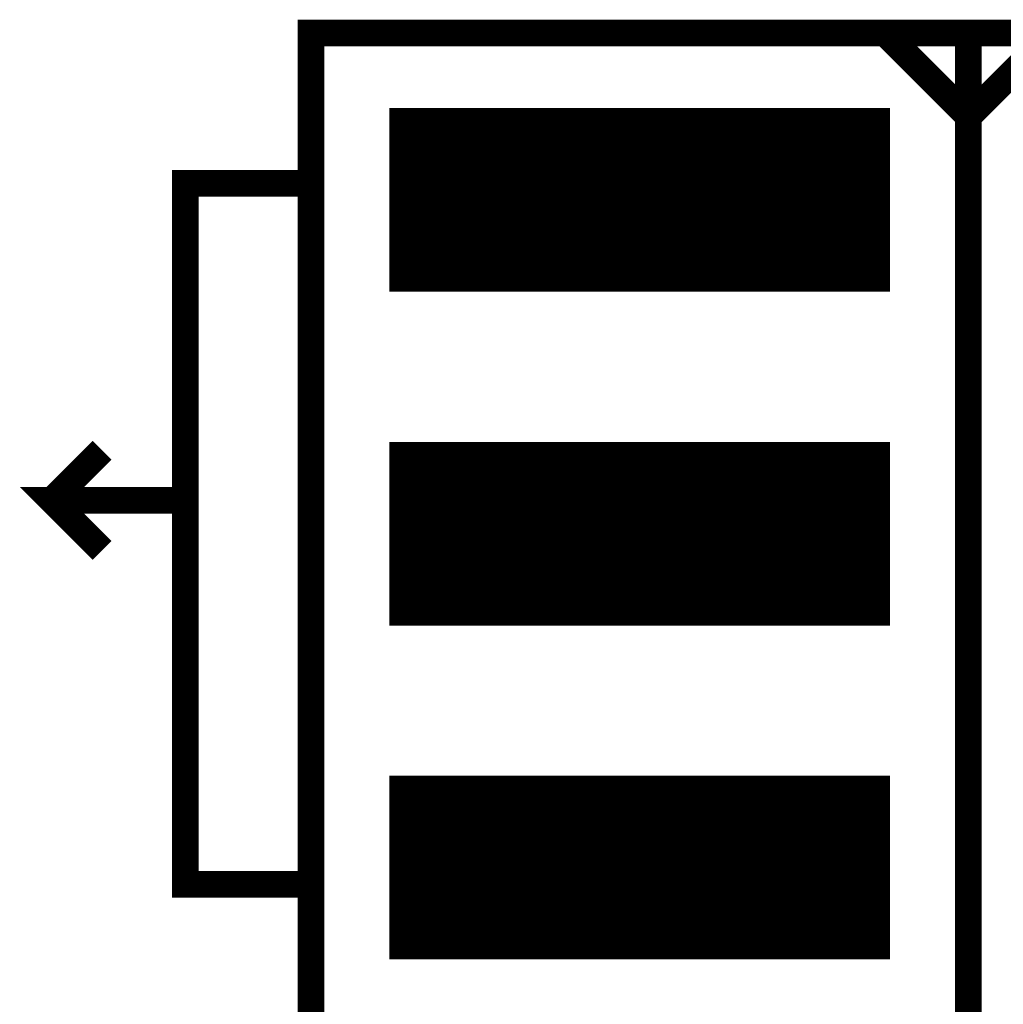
# Model space of a CAD drawing. Extents: x -0.1 to 58.6, y -0.1 to 66.1.
# Tile 21 of 29: x 13.3 to 20.8, y 47.4 to 54.9. Entities that reach past the tile are written whole.
import ezdxf

# ---------------------------------------------------------------- set-up
doc = ezdxf.new("R2010")
doc.units = 0
for name, color, linetype in [('PG_SILKSCREEN_TOP', 5, 'CONTINUOUS'), ('PIN_SOLDERMASK_TOP', 9, 'CONTINUOUS'), ('PIN_TOP', 8, 'CONTINUOUS')]:
    doc.layers.add(name, color=color, linetype=linetype)

msp = doc.modelspace()

# ---------------------------------------------------------------- linework, layer by layer
at = {"layer": 'PG_SILKSCREEN_TOP', "const_width": 0.2032}
msp.add_lwpolyline([(15.496217, 11.588999), (25.503817, 11.588999), (25.503817, 54.768999), (15.496217, 54.768999)], close=True, dxfattribs=at)
for points in [[(19.865017, 54.768999), (20.500017, 54.133999), (21.135017, 54.768999)], [(20.500017, 54.768999), (20.500017, 11.588999)], [(15.430017, 53.625999), (14.541017, 53.625999), (14.541017, 48.291999), (15.430017, 48.291999)], [(13.525017, 51.212999), (13.906017, 51.593999)], [(13.906017, 50.831999), (13.525017, 51.212999), (14.541017, 51.212999)]]:
    msp.add_lwpolyline(points, dxfattribs=at)
at = {"layer": 'PIN_SOLDERMASK_TOP', "const_width": 0.01}
for points in [[(16.098119, 52.8055), (16.098119, 54.192498), (19.898116, 54.192498), (19.898116, 52.8055)], [(16.098119, 50.2655), (16.098119, 51.652498), (19.898116, 51.652498), (19.898116, 50.2655)], [(16.098119, 47.7255), (16.098119, 49.112498), (19.898116, 49.112498), (19.898116, 47.7255)]]:
    msp.add_lwpolyline(points, close=True, dxfattribs=at)
for points in [[(16.098119, 54.189892), (19.898116, 54.189892)], [(16.098119, 54.179892), (19.898116, 54.179892)], [(16.098119, 54.169892), (19.898116, 54.169892)], [(16.098119, 54.159892), (19.898116, 54.159892)], [(16.098119, 54.149892), (19.898116, 54.149892)], [(16.098119, 54.139892), (19.898116, 54.139892)], [(16.098119, 54.129892), (19.898116, 54.129892)], [(16.098119, 54.119892), (19.898116, 54.119892)], [(16.098119, 54.109892), (19.898116, 54.109892)], [(16.098119, 54.099892), (19.898116, 54.099892)], [(16.098119, 54.089892), (19.898116, 54.089892)], [(16.098119, 54.079892), (19.898116, 54.079892)], [(16.098119, 54.069892), (19.898116, 54.069892)], [(16.098119, 54.059892), (19.898116, 54.059892)], [(16.098119, 54.049892), (19.898116, 54.049892)], [(16.098119, 54.039892), (19.898116, 54.039892)], [(16.098119, 54.029892), (19.898116, 54.029892)], [(16.098119, 54.019892), (19.898116, 54.019892)], [(16.098119, 54.009892), (19.898116, 54.009892)], [(16.098119, 53.999892), (19.898116, 53.999892)], [(16.098119, 53.989892), (19.898116, 53.989892)], [(16.098119, 53.979892), (19.898116, 53.979892)], [(16.098119, 53.969892), (19.898116, 53.969892)], [(16.098119, 53.959892), (19.898116, 53.959892)], [(16.098119, 53.949892), (19.898116, 53.949892)], [(16.098119, 53.939892), (19.898116, 53.939892)], [(16.098119, 53.929892), (19.898116, 53.929892)], [(16.098119, 53.919892), (19.898116, 53.919892)], [(16.098119, 53.909892), (19.898116, 53.909892)], [(16.098119, 53.899892), (19.898116, 53.899892)], [(16.098119, 53.889892), (19.898116, 53.889892)], [(16.098119, 53.879892), (19.898116, 53.879892)], [(16.098119, 53.869892), (19.898116, 53.869892)], [(16.098119, 53.859892), (19.898116, 53.859892)], [(16.098119, 53.849892), (19.898116, 53.849892)], [(16.098119, 53.839892), (19.898116, 53.839892)], [(16.098119, 53.829892), (19.898116, 53.829892)], [(16.098119, 53.819892), (19.898116, 53.819892)], [(16.098119, 53.809892), (19.898116, 53.809892)], [(16.098119, 53.799892), (19.898116, 53.799892)], [(16.098119, 53.789892), (19.898116, 53.789892)], [(16.098119, 53.779892), (19.898116, 53.779892)], [(16.098119, 53.769892), (19.898116, 53.769892)], [(16.098119, 53.759892), (19.898116, 53.759892)], [(16.098119, 53.749892), (19.898116, 53.749892)], [(16.098119, 53.739893), (19.898116, 53.739893)], [(16.098119, 53.729893), (19.898116, 53.729893)], [(16.098119, 53.719893), (19.898116, 53.719893)], [(16.098119, 53.709893), (19.898116, 53.709893)], [(16.098119, 53.699893), (19.898116, 53.699893)], [(16.098119, 53.689893), (19.898116, 53.689893)], [(16.098119, 53.679893), (19.898116, 53.679893)], [(16.098119, 53.669893), (19.898116, 53.669893)], [(16.098119, 53.659893), (19.898116, 53.659893)], [(16.098119, 53.649893), (19.898116, 53.649893)], [(16.098119, 53.639893), (19.898116, 53.639893)], [(16.098119, 53.629893), (19.898116, 53.629893)], [(16.098119, 53.619893), (19.898116, 53.619893)], [(16.098119, 53.609893), (19.898116, 53.609893)], [(16.098119, 53.599893), (19.898116, 53.599893)], [(16.098119, 53.589893), (19.898116, 53.589893)], [(16.098119, 53.579893), (19.898116, 53.579893)], [(16.098119, 53.569893), (19.898116, 53.569893)], [(16.098119, 53.559893), (19.898116, 53.559893)], [(16.098119, 53.549893), (19.898116, 53.549893)], [(16.098119, 53.539893), (19.898116, 53.539893)], [(16.098119, 53.529893), (19.898116, 53.529893)], [(16.098119, 53.519893), (19.898116, 53.519893)], [(16.098119, 53.509893), (19.898116, 53.509893)], [(16.098119, 53.499893), (19.898116, 53.499893)], [(16.098119, 53.489893), (19.898116, 53.489893)], [(16.098119, 53.479893), (19.898116, 53.479893)], [(16.098119, 53.469893), (19.898116, 53.469893)], [(16.098119, 53.459893), (19.898116, 53.459893)], [(16.098119, 53.449893), (19.898116, 53.449893)], [(16.098119, 53.439893), (19.898116, 53.439893)], [(16.098119, 53.429893), (19.898116, 53.429893)], [(16.098119, 53.419893), (19.898116, 53.419893)], [(16.098119, 53.409893), (19.898116, 53.409893)], [(16.098119, 53.399893), (19.898116, 53.399893)], [(16.098119, 53.389893), (19.898116, 53.389893)], [(16.098119, 53.379893), (19.898116, 53.379893)], [(16.098119, 53.369893), (19.898116, 53.369893)], [(16.098119, 53.359893), (19.898116, 53.359893)], [(16.098119, 53.349893), (19.898116, 53.349893)], [(16.098119, 53.339893), (19.898116, 53.339893)], [(16.098119, 53.329893), (19.898116, 53.329893)], [(16.098119, 53.319893), (19.898116, 53.319893)], [(16.098119, 53.309893), (19.898116, 53.309893)], [(16.098119, 53.299893), (19.898116, 53.299893)], [(16.098119, 53.289893), (19.898116, 53.289893)], [(16.098119, 53.279893), (19.898116, 53.279893)], [(16.098119, 53.269893), (19.898116, 53.269893)], [(16.098119, 53.259893), (19.898116, 53.259893)], [(16.098119, 53.249893), (19.898116, 53.249893)], [(16.098119, 53.239894), (19.898116, 53.239894)], [(16.098119, 53.229894), (19.898116, 53.229894)], [(16.098119, 53.219894), (19.898116, 53.219894)], [(16.098119, 53.209894), (19.898116, 53.209894)], [(16.098119, 53.199894), (19.898116, 53.199894)], [(16.098119, 53.189894), (19.898116, 53.189894)], [(16.098119, 53.179894), (19.898116, 53.179894)], [(16.098119, 53.169894), (19.898116, 53.169894)], [(16.098119, 53.159894), (19.898116, 53.159894)], [(16.098119, 53.149894), (19.898116, 53.149894)], [(16.098119, 53.139894), (19.898116, 53.139894)], [(16.098119, 53.129894), (19.898116, 53.129894)], [(16.098119, 53.119894), (19.898116, 53.119894)], [(16.098119, 53.109894), (19.898116, 53.109894)], [(16.098119, 53.099894), (19.898116, 53.099894)], [(16.098119, 53.089894), (19.898116, 53.089894)], [(16.098119, 53.079894), (19.898116, 53.079894)], [(16.098119, 53.069894), (19.898116, 53.069894)], [(16.098119, 53.059894), (19.898116, 53.059894)], [(16.098119, 53.049894), (19.898116, 53.049894)], [(16.098119, 53.039894), (19.898116, 53.039894)], [(16.098119, 53.029894), (19.898116, 53.029894)], [(16.098119, 53.019894), (19.898116, 53.019894)], [(16.098119, 53.009894), (19.898116, 53.009894)], [(16.098119, 52.999894), (19.898116, 52.999894)], [(16.098119, 52.989894), (19.898116, 52.989894)], [(16.098119, 52.979894), (19.898116, 52.979894)], [(16.098119, 52.969894), (19.898116, 52.969894)], [(16.098119, 52.959894), (19.898116, 52.959894)], [(16.098119, 52.949894), (19.898116, 52.949894)], [(16.098119, 52.939894), (19.898116, 52.939894)], [(16.098119, 52.929894), (19.898116, 52.929894)], [(16.098119, 52.919894), (19.898116, 52.919894)], [(16.098119, 52.909894), (19.898116, 52.909894)], [(16.098119, 52.899894), (19.898116, 52.899894)], [(16.098119, 52.889894), (19.898116, 52.889894)], [(16.098119, 52.879894), (19.898116, 52.879894)], [(16.098119, 52.869894), (19.898116, 52.869894)], [(16.098119, 52.859894), (19.898116, 52.859894)], [(16.098119, 52.849894), (19.898116, 52.849894)], [(16.098119, 52.839894), (19.898116, 52.839894)], [(16.098119, 52.829894), (19.898116, 52.829894)], [(16.098119, 52.819894), (19.898116, 52.819894)], [(16.098119, 52.809894), (19.898116, 52.809894)], [(16.098119, 51.649897), (19.898116, 51.649897)], [(16.098119, 51.639897), (19.898116, 51.639897)], [(16.098119, 51.629897), (19.898116, 51.629897)], [(16.098119, 51.619897), (19.898116, 51.619897)], [(16.098119, 51.609897), (19.898116, 51.609897)], [(16.098119, 51.599897), (19.898116, 51.599897)], [(16.098119, 51.589897), (19.898116, 51.589897)], [(16.098119, 51.579897), (19.898116, 51.579897)], [(16.098119, 51.569897), (19.898116, 51.569897)], [(16.098119, 51.559897), (19.898116, 51.559897)], [(16.098119, 51.549897), (19.898116, 51.549897)], [(16.098119, 51.539897), (19.898116, 51.539897)], [(16.098119, 51.529897), (19.898116, 51.529897)], [(16.098119, 51.519897), (19.898116, 51.519897)], [(16.098119, 51.509897), (19.898116, 51.509897)], [(16.098119, 51.499897), (19.898116, 51.499897)], [(16.098119, 51.489897), (19.898116, 51.489897)], [(16.098119, 51.479897), (19.898116, 51.479897)], [(16.098119, 51.469897), (19.898116, 51.469897)], [(16.098119, 51.459897), (19.898116, 51.459897)], [(16.098119, 51.449897), (19.898116, 51.449897)], [(16.098119, 51.439897), (19.898116, 51.439897)], [(16.098119, 51.429897), (19.898116, 51.429897)], [(16.098119, 51.419897), (19.898116, 51.419897)], [(16.098119, 51.409897), (19.898116, 51.409897)], [(16.098119, 51.399897), (19.898116, 51.399897)], [(16.098119, 51.389897), (19.898116, 51.389897)], [(16.098119, 51.379897), (19.898116, 51.379897)], [(16.098119, 51.369897), (19.898116, 51.369897)], [(16.098119, 51.359897), (19.898116, 51.359897)], [(16.098119, 51.349897), (19.898116, 51.349897)], [(16.098119, 51.339897), (19.898116, 51.339897)], [(16.098119, 51.329897), (19.898116, 51.329897)], [(16.098119, 51.319897), (19.898116, 51.319897)], [(16.098119, 51.309897), (19.898116, 51.309897)], [(16.098119, 51.299897), (19.898116, 51.299897)], [(16.098119, 51.289897), (19.898116, 51.289897)], [(16.098119, 51.279897), (19.898116, 51.279897)], [(16.098119, 51.269897), (19.898116, 51.269897)], [(16.098119, 51.259897), (19.898116, 51.259897)], [(16.098119, 51.249898), (19.898116, 51.249898)], [(16.098119, 51.239898), (19.898116, 51.239898)], [(16.098119, 51.229898), (19.898116, 51.229898)], [(16.098119, 51.219898), (19.898116, 51.219898)], [(16.098119, 51.209898), (19.898116, 51.209898)], [(16.098119, 51.199898), (19.898116, 51.199898)], [(16.098119, 51.189898), (19.898116, 51.189898)], [(16.098119, 51.179898), (19.898116, 51.179898)], [(16.098119, 51.169898), (19.898116, 51.169898)], [(16.098119, 51.159898), (19.898116, 51.159898)], [(16.098119, 51.149898), (19.898116, 51.149898)], [(16.098119, 51.139898), (19.898116, 51.139898)], [(16.098119, 51.129898), (19.898116, 51.129898)], [(16.098119, 51.119898), (19.898116, 51.119898)], [(16.098119, 51.109898), (19.898116, 51.109898)], [(16.098119, 51.099898), (19.898116, 51.099898)], [(16.098119, 51.089898), (19.898116, 51.089898)], [(16.098119, 51.079898), (19.898116, 51.079898)], [(16.098119, 51.069898), (19.898116, 51.069898)], [(16.098119, 51.059898), (19.898116, 51.059898)], [(16.098119, 51.049898), (19.898116, 51.049898)], [(16.098119, 51.039898), (19.898116, 51.039898)], [(16.098119, 51.029898), (19.898116, 51.029898)], [(16.098119, 51.019898), (19.898116, 51.019898)], [(16.098119, 51.009898), (19.898116, 51.009898)], [(16.098119, 50.999898), (19.898116, 50.999898)], [(16.098119, 50.989898), (19.898116, 50.989898)], [(16.098119, 50.979898), (19.898116, 50.979898)], [(16.098119, 50.969898), (19.898116, 50.969898)], [(16.098119, 50.959898), (19.898116, 50.959898)], [(16.098119, 50.949898), (19.898116, 50.949898)], [(16.098119, 50.939898), (19.898116, 50.939898)], [(16.098119, 50.929898), (19.898116, 50.929898)], [(16.098119, 50.919898), (19.898116, 50.919898)], [(16.098119, 50.909898), (19.898116, 50.909898)], [(16.098119, 50.899898), (19.898116, 50.899898)], [(16.098119, 50.889898), (19.898116, 50.889898)], [(16.098119, 50.879898), (19.898116, 50.879898)], [(16.098119, 50.869898), (19.898116, 50.869898)], [(16.098119, 50.859898), (19.898116, 50.859898)], [(16.098119, 50.849898), (19.898116, 50.849898)], [(16.098119, 50.839898), (19.898116, 50.839898)], [(16.098119, 50.829898), (19.898116, 50.829898)], [(16.098119, 50.819898), (19.898116, 50.819898)], [(16.098119, 50.809898), (19.898116, 50.809898)], [(16.098119, 50.799898), (19.898116, 50.799898)], [(16.098119, 50.789898), (19.898116, 50.789898)], [(16.098119, 50.779898), (19.898116, 50.779898)], [(16.098119, 50.769898), (19.898116, 50.769898)], [(16.098119, 50.759898), (19.898116, 50.759898)], [(16.098119, 50.749898), (19.898116, 50.749898)], [(16.098119, 50.739899), (19.898116, 50.739899)], [(16.098119, 50.729899), (19.898116, 50.729899)], [(16.098119, 50.719899), (19.898116, 50.719899)], [(16.098119, 50.709899), (19.898116, 50.709899)], [(16.098119, 50.699899), (19.898116, 50.699899)], [(16.098119, 50.689899), (19.898116, 50.689899)], [(16.098119, 50.679899), (19.898116, 50.679899)], [(16.098119, 50.669899), (19.898116, 50.669899)], [(16.098119, 50.659899), (19.898116, 50.659899)], [(16.098119, 50.649899), (19.898116, 50.649899)], [(16.098119, 50.639899), (19.898116, 50.639899)], [(16.098119, 50.629899), (19.898116, 50.629899)], [(16.098119, 50.619899), (19.898116, 50.619899)], [(16.098119, 50.609899), (19.898116, 50.609899)], [(16.098119, 50.599899), (19.898116, 50.599899)], [(16.098119, 50.589899), (19.898116, 50.589899)], [(16.098119, 50.579899), (19.898116, 50.579899)], [(16.098119, 50.569899), (19.898116, 50.569899)], [(16.098119, 50.559899), (19.898116, 50.559899)], [(16.098119, 50.549899), (19.898116, 50.549899)], [(16.098119, 50.539899), (19.898116, 50.539899)], [(16.098119, 50.529899), (19.898116, 50.529899)], [(16.098119, 50.519899), (19.898116, 50.519899)], [(16.098119, 50.509899), (19.898116, 50.509899)], [(16.098119, 50.499899), (19.898116, 50.499899)], [(16.098119, 50.489899), (19.898116, 50.489899)], [(16.098119, 50.479899), (19.898116, 50.479899)], [(16.098119, 50.469899), (19.898116, 50.469899)], [(16.098119, 50.459899), (19.898116, 50.459899)], [(16.098119, 50.449899), (19.898116, 50.449899)], [(16.098119, 50.439899), (19.898116, 50.439899)], [(16.098119, 50.429899), (19.898116, 50.429899)], [(16.098119, 50.419899), (19.898116, 50.419899)], [(16.098119, 50.409899), (19.898116, 50.409899)], [(16.098119, 50.399899), (19.898116, 50.399899)], [(16.098119, 50.389899), (19.898116, 50.389899)], [(16.098119, 50.379899), (19.898116, 50.379899)], [(16.098119, 50.369899), (19.898116, 50.369899)], [(16.098119, 50.359899), (19.898116, 50.359899)], [(16.098119, 50.349899), (19.898116, 50.349899)], [(16.098119, 50.339899), (19.898116, 50.339899)], [(16.098119, 50.329899), (19.898116, 50.329899)], [(16.098119, 50.319899), (19.898116, 50.319899)], [(16.098119, 50.309899), (19.898116, 50.309899)], [(16.098119, 50.299899), (19.898116, 50.299899)], [(16.098119, 50.289899), (19.898116, 50.289899)], [(16.098119, 50.279899), (19.898116, 50.279899)], [(16.098119, 50.269899), (19.898116, 50.269899)], [(16.098119, 49.109902), (19.898116, 49.109902)], [(16.098119, 49.099902), (19.898116, 49.099902)], [(16.098119, 49.089902), (19.898116, 49.089902)], [(16.098119, 49.079902), (19.898116, 49.079902)], [(16.098119, 49.069902), (19.898116, 49.069902)], [(16.098119, 49.059902), (19.898116, 49.059902)], [(16.098119, 49.049902), (19.898116, 49.049902)], [(16.098119, 49.039902), (19.898116, 49.039902)], [(16.098119, 49.029902), (19.898116, 49.029902)], [(16.098119, 49.019902), (19.898116, 49.019902)], [(16.098119, 49.009902), (19.898116, 49.009902)], [(16.098119, 48.999902), (19.898116, 48.999902)], [(16.098119, 48.989902), (19.898116, 48.989902)], [(16.098119, 48.979902), (19.898116, 48.979902)], [(16.098119, 48.969902), (19.898116, 48.969902)], [(16.098119, 48.959902), (19.898116, 48.959902)], [(16.098119, 48.949902), (19.898116, 48.949902)], [(16.098119, 48.939902), (19.898116, 48.939902)], [(16.098119, 48.929902), (19.898116, 48.929902)], [(16.098119, 48.919902), (19.898116, 48.919902)], [(16.098119, 48.909902), (19.898116, 48.909902)], [(16.098119, 48.899902), (19.898116, 48.899902)], [(16.098119, 48.889902), (19.898116, 48.889902)], [(16.098119, 48.879902), (19.898116, 48.879902)], [(16.098119, 48.869902), (19.898116, 48.869902)], [(16.098119, 48.859902), (19.898116, 48.859902)], [(16.098119, 48.849902), (19.898116, 48.849902)], [(16.098119, 48.839902), (19.898116, 48.839902)], [(16.098119, 48.829902), (19.898116, 48.829902)], [(16.098119, 48.819902), (19.898116, 48.819902)], [(16.098119, 48.809902), (19.898116, 48.809902)], [(16.098119, 48.799902), (19.898116, 48.799902)], [(16.098119, 48.789902), (19.898116, 48.789902)], [(16.098119, 48.779902), (19.898116, 48.779902)], [(16.098119, 48.769902), (19.898116, 48.769902)], [(16.098119, 48.759902), (19.898116, 48.759902)], [(16.098119, 48.749902), (19.898116, 48.749902)], [(16.098119, 48.739903), (19.898116, 48.739903)], [(16.098119, 48.729903), (19.898116, 48.729903)], [(16.098119, 48.719903), (19.898116, 48.719903)], [(16.098119, 48.709903), (19.898116, 48.709903)], [(16.098119, 48.699903), (19.898116, 48.699903)], [(16.098119, 48.689903), (19.898116, 48.689903)], [(16.098119, 48.679903), (19.898116, 48.679903)], [(16.098119, 48.669903), (19.898116, 48.669903)], [(16.098119, 48.659903), (19.898116, 48.659903)], [(16.098119, 48.649903), (19.898116, 48.649903)], [(16.098119, 48.639903), (19.898116, 48.639903)], [(16.098119, 48.629903), (19.898116, 48.629903)], [(16.098119, 48.619903), (19.898116, 48.619903)], [(16.098119, 48.609903), (19.898116, 48.609903)], [(16.098119, 48.599903), (19.898116, 48.599903)], [(16.098119, 48.589903), (19.898116, 48.589903)], [(16.098119, 48.579903), (19.898116, 48.579903)], [(16.098119, 48.569903), (19.898116, 48.569903)], [(16.098119, 48.559903), (19.898116, 48.559903)], [(16.098119, 48.549903), (19.898116, 48.549903)], [(16.098119, 48.539903), (19.898116, 48.539903)], [(16.098119, 48.529903), (19.898116, 48.529903)], [(16.098119, 48.519903), (19.898116, 48.519903)], [(16.098119, 48.509903), (19.898116, 48.509903)], [(16.098119, 48.499903), (19.898116, 48.499903)], [(16.098119, 48.489903), (19.898116, 48.489903)], [(16.098119, 48.479903), (19.898116, 48.479903)], [(16.098119, 48.469903), (19.898116, 48.469903)], [(16.098119, 48.459903), (19.898116, 48.459903)], [(16.098119, 48.449903), (19.898116, 48.449903)], [(16.098119, 48.439903), (19.898116, 48.439903)], [(16.098119, 48.429903), (19.898116, 48.429903)], [(16.098119, 48.419903), (19.898116, 48.419903)], [(16.098119, 48.409903), (19.898116, 48.409903)], [(16.098119, 48.399903), (19.898116, 48.399903)], [(16.098119, 48.389903), (19.898116, 48.389903)], [(16.098119, 48.379903), (19.898116, 48.379903)], [(16.098119, 48.369903), (19.898116, 48.369903)], [(16.098119, 48.359903), (19.898116, 48.359903)], [(16.098119, 48.349903), (19.898116, 48.349903)], [(16.098119, 48.339903), (19.898116, 48.339903)], [(16.098119, 48.329903), (19.898116, 48.329903)], [(16.098119, 48.319903), (19.898116, 48.319903)], [(16.098119, 48.309903), (19.898116, 48.309903)], [(16.098119, 48.299903), (19.898116, 48.299903)], [(16.098119, 48.289903), (19.898116, 48.289903)], [(16.098119, 48.279903), (19.898116, 48.279903)], [(16.098119, 48.269903), (19.898116, 48.269903)], [(16.098119, 48.259903), (19.898116, 48.259903)], [(16.098119, 48.249903), (19.898116, 48.249903)], [(16.098119, 48.239904), (19.898116, 48.239904)], [(16.098119, 48.229904), (19.898116, 48.229904)], [(16.098119, 48.219904), (19.898116, 48.219904)], [(16.098119, 48.209904), (19.898116, 48.209904)], [(16.098119, 48.199904), (19.898116, 48.199904)], [(16.098119, 48.189904), (19.898116, 48.189904)], [(16.098119, 48.179904), (19.898116, 48.179904)], [(16.098119, 48.169904), (19.898116, 48.169904)], [(16.098119, 48.159904), (19.898116, 48.159904)], [(16.098119, 48.149904), (19.898116, 48.149904)], [(16.098119, 48.139904), (19.898116, 48.139904)], [(16.098119, 48.129904), (19.898116, 48.129904)], [(16.098119, 48.119904), (19.898116, 48.119904)], [(16.098119, 48.109904), (19.898116, 48.109904)], [(16.098119, 48.099904), (19.898116, 48.099904)], [(16.098119, 48.089904), (19.898116, 48.089904)], [(16.098119, 48.079904), (19.898116, 48.079904)], [(16.098119, 48.069904), (19.898116, 48.069904)], [(16.098119, 48.059904), (19.898116, 48.059904)], [(16.098119, 48.049904), (19.898116, 48.049904)], [(16.098119, 48.039904), (19.898116, 48.039904)], [(16.098119, 48.029904), (19.898116, 48.029904)], [(16.098119, 48.019904), (19.898116, 48.019904)], [(16.098119, 48.009904), (19.898116, 48.009904)], [(16.098119, 47.999904), (19.898116, 47.999904)], [(16.098119, 47.989904), (19.898116, 47.989904)], [(16.098119, 47.979904), (19.898116, 47.979904)], [(16.098119, 47.969904), (19.898116, 47.969904)], [(16.098119, 47.959904), (19.898116, 47.959904)], [(16.098119, 47.949904), (19.898116, 47.949904)], [(16.098119, 47.939904), (19.898116, 47.939904)], [(16.098119, 47.929904), (19.898116, 47.929904)], [(16.098119, 47.919904), (19.898116, 47.919904)], [(16.098119, 47.909904), (19.898116, 47.909904)], [(16.098119, 47.899904), (19.898116, 47.899904)], [(16.098119, 47.889904), (19.898116, 47.889904)], [(16.098119, 47.879904), (19.898116, 47.879904)], [(16.098119, 47.869904), (19.898116, 47.869904)], [(16.098119, 47.859904), (19.898116, 47.859904)], [(16.098119, 47.849904), (19.898116, 47.849904)], [(16.098119, 47.839904), (19.898116, 47.839904)], [(16.098119, 47.829904), (19.898116, 47.829904)], [(16.098119, 47.819904), (19.898116, 47.819904)], [(16.098119, 47.809904), (19.898116, 47.809904)], [(16.098119, 47.799904), (19.898116, 47.799904)], [(16.098119, 47.789904), (19.898116, 47.789904)], [(16.098119, 47.779904), (19.898116, 47.779904)], [(16.098119, 47.769904), (19.898116, 47.769904)], [(16.098119, 47.759904), (19.898116, 47.759904)], [(16.098119, 47.749905), (19.898116, 47.749905)], [(16.098119, 47.739905), (19.898116, 47.739905)], [(16.098119, 47.729905), (19.898116, 47.729905)]]:
    msp.add_lwpolyline(points, dxfattribs=at)
at = {"layer": 'PIN_TOP', "const_width": 0.01}
for points in [[(16.161619, 52.869), (16.161619, 54.128998), (19.834616, 54.128998), (19.834616, 52.869)], [(16.161619, 50.329), (16.161619, 51.588998), (19.834616, 51.588998), (19.834616, 50.329)], [(16.161619, 47.789), (16.161619, 49.048998), (19.834616, 49.048998), (19.834616, 47.789)]]:
    msp.add_lwpolyline(points, close=True, dxfattribs=at)
for points in [[(16.161619, 54.119892), (19.834616, 54.119892)], [(16.161619, 54.109892), (19.834616, 54.109892)], [(16.161619, 54.099892), (19.834616, 54.099892)], [(16.161619, 54.089892), (19.834616, 54.089892)], [(16.161619, 54.079892), (19.834616, 54.079892)], [(16.161619, 54.069892), (19.834616, 54.069892)], [(16.161619, 54.059892), (19.834616, 54.059892)], [(16.161619, 54.049892), (19.834616, 54.049892)], [(16.161619, 54.039892), (19.834616, 54.039892)], [(16.161619, 54.029892), (19.834616, 54.029892)], [(16.161619, 54.019892), (19.834616, 54.019892)], [(16.161619, 54.009892), (19.834616, 54.009892)], [(16.161619, 53.999892), (19.834616, 53.999892)], [(16.161619, 53.989892), (19.834616, 53.989892)], [(16.161619, 53.979892), (19.834616, 53.979892)], [(16.161619, 53.969892), (19.834616, 53.969892)], [(16.161619, 53.959892), (19.834616, 53.959892)], [(16.161619, 53.949892), (19.834616, 53.949892)], [(16.161619, 53.939892), (19.834616, 53.939892)], [(16.161619, 53.929892), (19.834616, 53.929892)], [(16.161619, 53.919892), (19.834616, 53.919892)], [(16.161619, 53.909892), (19.834616, 53.909892)], [(16.161619, 53.899892), (19.834616, 53.899892)], [(16.161619, 53.889892), (19.834616, 53.889892)], [(16.161619, 53.879892), (19.834616, 53.879892)], [(16.161619, 53.869892), (19.834616, 53.869892)], [(16.161619, 53.859892), (19.834616, 53.859892)], [(16.161619, 53.849892), (19.834616, 53.849892)], [(16.161619, 53.839892), (19.834616, 53.839892)], [(16.161619, 53.829892), (19.834616, 53.829892)], [(16.161619, 53.819892), (19.834616, 53.819892)], [(16.161619, 53.809892), (19.834616, 53.809892)], [(16.161619, 53.799892), (19.834616, 53.799892)], [(16.161619, 53.789892), (19.834616, 53.789892)], [(16.161619, 53.779892), (19.834616, 53.779892)], [(16.161619, 53.769892), (19.834616, 53.769892)], [(16.161619, 53.759892), (19.834616, 53.759892)], [(16.161619, 53.749892), (19.834616, 53.749892)], [(16.161619, 53.739893), (19.834616, 53.739893)], [(16.161619, 53.729893), (19.834616, 53.729893)], [(16.161619, 53.719893), (19.834616, 53.719893)], [(16.161619, 53.709893), (19.834616, 53.709893)], [(16.161619, 53.699893), (19.834616, 53.699893)], [(16.161619, 53.689893), (19.834616, 53.689893)], [(16.161619, 53.679893), (19.834616, 53.679893)], [(16.161619, 53.669893), (19.834616, 53.669893)], [(16.161619, 53.659893), (19.834616, 53.659893)], [(16.161619, 53.649893), (19.834616, 53.649893)], [(16.161619, 53.639893), (19.834616, 53.639893)], [(16.161619, 53.629893), (19.834616, 53.629893)], [(16.161619, 53.619893), (19.834616, 53.619893)], [(16.161619, 53.609893), (19.834616, 53.609893)], [(16.161619, 53.599893), (19.834616, 53.599893)], [(16.161619, 53.589893), (19.834616, 53.589893)], [(16.161619, 53.579893), (19.834616, 53.579893)], [(16.161619, 53.569893), (19.834616, 53.569893)], [(16.161619, 53.559893), (19.834616, 53.559893)], [(16.161619, 53.549893), (19.834616, 53.549893)], [(16.161619, 53.539893), (19.834616, 53.539893)], [(16.161619, 53.529893), (19.834616, 53.529893)], [(16.161619, 53.519893), (19.834616, 53.519893)], [(16.161619, 53.509893), (19.834616, 53.509893)], [(16.161619, 53.499893), (19.834616, 53.499893)], [(16.161619, 53.489893), (19.834616, 53.489893)], [(16.161619, 53.479893), (19.834616, 53.479893)], [(16.161619, 53.469893), (19.834616, 53.469893)], [(16.161619, 53.459893), (19.834616, 53.459893)], [(16.161619, 53.449893), (19.834616, 53.449893)], [(16.161619, 53.439893), (19.834616, 53.439893)], [(16.161619, 53.429893), (19.834616, 53.429893)], [(16.161619, 53.419893), (19.834616, 53.419893)], [(16.161619, 53.409893), (19.834616, 53.409893)], [(16.161619, 53.399893), (19.834616, 53.399893)], [(16.161619, 53.389893), (19.834616, 53.389893)], [(16.161619, 53.379893), (19.834616, 53.379893)], [(16.161619, 53.369893), (19.834616, 53.369893)], [(16.161619, 53.359893), (19.834616, 53.359893)], [(16.161619, 53.349893), (19.834616, 53.349893)], [(16.161619, 53.339893), (19.834616, 53.339893)], [(16.161619, 53.329893), (19.834616, 53.329893)], [(16.161619, 53.319893), (19.834616, 53.319893)], [(16.161619, 53.309893), (19.834616, 53.309893)], [(16.161619, 53.299893), (19.834616, 53.299893)], [(16.161619, 53.289893), (19.834616, 53.289893)], [(16.161619, 53.279893), (19.834616, 53.279893)], [(16.161619, 53.269893), (19.834616, 53.269893)], [(16.161619, 53.259893), (19.834616, 53.259893)], [(16.161619, 53.249893), (19.834616, 53.249893)], [(16.161619, 53.239894), (19.834616, 53.239894)], [(16.161619, 53.229894), (19.834616, 53.229894)], [(16.161619, 53.219894), (19.834616, 53.219894)], [(16.161619, 53.209894), (19.834616, 53.209894)], [(16.161619, 53.199894), (19.834616, 53.199894)], [(16.161619, 53.189894), (19.834616, 53.189894)], [(16.161619, 53.179894), (19.834616, 53.179894)], [(16.161619, 53.169894), (19.834616, 53.169894)], [(16.161619, 53.159894), (19.834616, 53.159894)], [(16.161619, 53.149894), (19.834616, 53.149894)], [(16.161619, 53.139894), (19.834616, 53.139894)], [(16.161619, 53.129894), (19.834616, 53.129894)], [(16.161619, 53.119894), (19.834616, 53.119894)], [(16.161619, 53.109894), (19.834616, 53.109894)], [(16.161619, 53.099894), (19.834616, 53.099894)], [(16.161619, 53.089894), (19.834616, 53.089894)], [(16.161619, 53.079894), (19.834616, 53.079894)], [(16.161619, 53.069894), (19.834616, 53.069894)], [(16.161619, 53.059894), (19.834616, 53.059894)], [(16.161619, 53.049894), (19.834616, 53.049894)], [(16.161619, 53.039894), (19.834616, 53.039894)], [(16.161619, 53.029894), (19.834616, 53.029894)], [(16.161619, 53.019894), (19.834616, 53.019894)], [(16.161619, 53.009894), (19.834616, 53.009894)], [(16.161619, 52.999894), (19.834616, 52.999894)], [(16.161619, 52.989894), (19.834616, 52.989894)], [(16.161619, 52.979894), (19.834616, 52.979894)], [(16.161619, 52.969894), (19.834616, 52.969894)], [(16.161619, 52.959894), (19.834616, 52.959894)], [(16.161619, 52.949894), (19.834616, 52.949894)], [(16.161619, 52.939894), (19.834616, 52.939894)], [(16.161619, 52.929894), (19.834616, 52.929894)], [(16.161619, 52.919894), (19.834616, 52.919894)], [(16.161619, 52.909894), (19.834616, 52.909894)], [(16.161619, 52.899894), (19.834616, 52.899894)], [(16.161619, 52.889894), (19.834616, 52.889894)], [(16.161619, 52.879894), (19.834616, 52.879894)], [(16.161619, 52.869894), (19.834616, 52.869894)], [(16.161619, 51.579897), (19.834616, 51.579897)], [(16.161619, 51.569897), (19.834616, 51.569897)], [(16.161619, 51.559897), (19.834616, 51.559897)], [(16.161619, 51.549897), (19.834616, 51.549897)], [(16.161619, 51.539897), (19.834616, 51.539897)], [(16.161619, 51.529897), (19.834616, 51.529897)], [(16.161619, 51.519897), (19.834616, 51.519897)], [(16.161619, 51.509897), (19.834616, 51.509897)], [(16.161619, 51.499897), (19.834616, 51.499897)], [(16.161619, 51.489897), (19.834616, 51.489897)], [(16.161619, 51.479897), (19.834616, 51.479897)], [(16.161619, 51.469897), (19.834616, 51.469897)], [(16.161619, 51.459897), (19.834616, 51.459897)], [(16.161619, 51.449897), (19.834616, 51.449897)], [(16.161619, 51.439897), (19.834616, 51.439897)], [(16.161619, 51.429897), (19.834616, 51.429897)], [(16.161619, 51.419897), (19.834616, 51.419897)], [(16.161619, 51.409897), (19.834616, 51.409897)], [(16.161619, 51.399897), (19.834616, 51.399897)], [(16.161619, 51.389897), (19.834616, 51.389897)], [(16.161619, 51.379897), (19.834616, 51.379897)], [(16.161619, 51.369897), (19.834616, 51.369897)], [(16.161619, 51.359897), (19.834616, 51.359897)], [(16.161619, 51.349897), (19.834616, 51.349897)], [(16.161619, 51.339897), (19.834616, 51.339897)], [(16.161619, 51.329897), (19.834616, 51.329897)], [(16.161619, 51.319897), (19.834616, 51.319897)], [(16.161619, 51.309897), (19.834616, 51.309897)], [(16.161619, 51.299897), (19.834616, 51.299897)], [(16.161619, 51.289897), (19.834616, 51.289897)], [(16.161619, 51.279897), (19.834616, 51.279897)], [(16.161619, 51.269897), (19.834616, 51.269897)], [(16.161619, 51.259897), (19.834616, 51.259897)], [(16.161619, 51.249898), (19.834616, 51.249898)], [(16.161619, 51.239898), (19.834616, 51.239898)], [(16.161619, 51.229898), (19.834616, 51.229898)], [(16.161619, 51.219898), (19.834616, 51.219898)], [(16.161619, 51.209898), (19.834616, 51.209898)], [(16.161619, 51.199898), (19.834616, 51.199898)], [(16.161619, 51.189898), (19.834616, 51.189898)], [(16.161619, 51.179898), (19.834616, 51.179898)], [(16.161619, 51.169898), (19.834616, 51.169898)], [(16.161619, 51.159898), (19.834616, 51.159898)], [(16.161619, 51.149898), (19.834616, 51.149898)], [(16.161619, 51.139898), (19.834616, 51.139898)], [(16.161619, 51.129898), (19.834616, 51.129898)], [(16.161619, 51.119898), (19.834616, 51.119898)], [(16.161619, 51.109898), (19.834616, 51.109898)], [(16.161619, 51.099898), (19.834616, 51.099898)], [(16.161619, 51.089898), (19.834616, 51.089898)], [(16.161619, 51.079898), (19.834616, 51.079898)], [(16.161619, 51.069898), (19.834616, 51.069898)], [(16.161619, 51.059898), (19.834616, 51.059898)], [(16.161619, 51.049898), (19.834616, 51.049898)], [(16.161619, 51.039898), (19.834616, 51.039898)], [(16.161619, 51.029898), (19.834616, 51.029898)], [(16.161619, 51.019898), (19.834616, 51.019898)], [(16.161619, 51.009898), (19.834616, 51.009898)], [(16.161619, 50.999898), (19.834616, 50.999898)], [(16.161619, 50.989898), (19.834616, 50.989898)], [(16.161619, 50.979898), (19.834616, 50.979898)], [(16.161619, 50.969898), (19.834616, 50.969898)], [(16.161619, 50.959898), (19.834616, 50.959898)], [(16.161619, 50.949898), (19.834616, 50.949898)], [(16.161619, 50.939898), (19.834616, 50.939898)], [(16.161619, 50.929898), (19.834616, 50.929898)], [(16.161619, 50.919898), (19.834616, 50.919898)], [(16.161619, 50.909898), (19.834616, 50.909898)], [(16.161619, 50.899898), (19.834616, 50.899898)], [(16.161619, 50.889898), (19.834616, 50.889898)], [(16.161619, 50.879898), (19.834616, 50.879898)], [(16.161619, 50.869898), (19.834616, 50.869898)], [(16.161619, 50.859898), (19.834616, 50.859898)], [(16.161619, 50.849898), (19.834616, 50.849898)], [(16.161619, 50.839898), (19.834616, 50.839898)], [(16.161619, 50.829898), (19.834616, 50.829898)], [(16.161619, 50.819898), (19.834616, 50.819898)], [(16.161619, 50.809898), (19.834616, 50.809898)], [(16.161619, 50.799898), (19.834616, 50.799898)], [(16.161619, 50.789898), (19.834616, 50.789898)], [(16.161619, 50.779898), (19.834616, 50.779898)], [(16.161619, 50.769898), (19.834616, 50.769898)], [(16.161619, 50.759898), (19.834616, 50.759898)], [(16.161619, 50.749898), (19.834616, 50.749898)], [(16.161619, 50.739899), (19.834616, 50.739899)], [(16.161619, 50.729899), (19.834616, 50.729899)], [(16.161619, 50.719899), (19.834616, 50.719899)], [(16.161619, 50.709899), (19.834616, 50.709899)], [(16.161619, 50.699899), (19.834616, 50.699899)], [(16.161619, 50.689899), (19.834616, 50.689899)], [(16.161619, 50.679899), (19.834616, 50.679899)], [(16.161619, 50.669899), (19.834616, 50.669899)], [(16.161619, 50.659899), (19.834616, 50.659899)], [(16.161619, 50.649899), (19.834616, 50.649899)], [(16.161619, 50.639899), (19.834616, 50.639899)], [(16.161619, 50.629899), (19.834616, 50.629899)], [(16.161619, 50.619899), (19.834616, 50.619899)], [(16.161619, 50.609899), (19.834616, 50.609899)], [(16.161619, 50.599899), (19.834616, 50.599899)], [(16.161619, 50.589899), (19.834616, 50.589899)], [(16.161619, 50.579899), (19.834616, 50.579899)], [(16.161619, 50.569899), (19.834616, 50.569899)], [(16.161619, 50.559899), (19.834616, 50.559899)], [(16.161619, 50.549899), (19.834616, 50.549899)], [(16.161619, 50.539899), (19.834616, 50.539899)], [(16.161619, 50.529899), (19.834616, 50.529899)], [(16.161619, 50.519899), (19.834616, 50.519899)], [(16.161619, 50.509899), (19.834616, 50.509899)], [(16.161619, 50.499899), (19.834616, 50.499899)], [(16.161619, 50.489899), (19.834616, 50.489899)], [(16.161619, 50.479899), (19.834616, 50.479899)], [(16.161619, 50.469899), (19.834616, 50.469899)], [(16.161619, 50.459899), (19.834616, 50.459899)], [(16.161619, 50.449899), (19.834616, 50.449899)], [(16.161619, 50.439899), (19.834616, 50.439899)], [(16.161619, 50.429899), (19.834616, 50.429899)], [(16.161619, 50.419899), (19.834616, 50.419899)], [(16.161619, 50.409899), (19.834616, 50.409899)], [(16.161619, 50.399899), (19.834616, 50.399899)], [(16.161619, 50.389899), (19.834616, 50.389899)], [(16.161619, 50.379899), (19.834616, 50.379899)], [(16.161619, 50.369899), (19.834616, 50.369899)], [(16.161619, 50.359899), (19.834616, 50.359899)], [(16.161619, 50.349899), (19.834616, 50.349899)], [(16.161619, 50.339899), (19.834616, 50.339899)], [(16.161619, 50.329899), (19.834616, 50.329899)], [(16.161619, 49.039902), (19.834616, 49.039902)], [(16.161619, 49.029902), (19.834616, 49.029902)], [(16.161619, 49.019902), (19.834616, 49.019902)], [(16.161619, 49.009902), (19.834616, 49.009902)], [(16.161619, 48.999902), (19.834616, 48.999902)], [(16.161619, 48.989902), (19.834616, 48.989902)], [(16.161619, 48.979902), (19.834616, 48.979902)], [(16.161619, 48.969902), (19.834616, 48.969902)], [(16.161619, 48.959902), (19.834616, 48.959902)], [(16.161619, 48.949902), (19.834616, 48.949902)], [(16.161619, 48.939902), (19.834616, 48.939902)], [(16.161619, 48.929902), (19.834616, 48.929902)], [(16.161619, 48.919902), (19.834616, 48.919902)], [(16.161619, 48.909902), (19.834616, 48.909902)], [(16.161619, 48.899902), (19.834616, 48.899902)], [(16.161619, 48.889902), (19.834616, 48.889902)], [(16.161619, 48.879902), (19.834616, 48.879902)], [(16.161619, 48.869902), (19.834616, 48.869902)], [(16.161619, 48.859902), (19.834616, 48.859902)], [(16.161619, 48.849902), (19.834616, 48.849902)], [(16.161619, 48.839902), (19.834616, 48.839902)], [(16.161619, 48.829902), (19.834616, 48.829902)], [(16.161619, 48.819902), (19.834616, 48.819902)], [(16.161619, 48.809902), (19.834616, 48.809902)], [(16.161619, 48.799902), (19.834616, 48.799902)], [(16.161619, 48.789902), (19.834616, 48.789902)], [(16.161619, 48.779902), (19.834616, 48.779902)], [(16.161619, 48.769902), (19.834616, 48.769902)], [(16.161619, 48.759902), (19.834616, 48.759902)], [(16.161619, 48.749902), (19.834616, 48.749902)], [(16.161619, 48.739903), (19.834616, 48.739903)], [(16.161619, 48.729903), (19.834616, 48.729903)], [(16.161619, 48.719903), (19.834616, 48.719903)], [(16.161619, 48.709903), (19.834616, 48.709903)], [(16.161619, 48.699903), (19.834616, 48.699903)], [(16.161619, 48.689903), (19.834616, 48.689903)], [(16.161619, 48.679903), (19.834616, 48.679903)], [(16.161619, 48.669903), (19.834616, 48.669903)], [(16.161619, 48.659903), (19.834616, 48.659903)], [(16.161619, 48.649903), (19.834616, 48.649903)], [(16.161619, 48.639903), (19.834616, 48.639903)], [(16.161619, 48.629903), (19.834616, 48.629903)], [(16.161619, 48.619903), (19.834616, 48.619903)], [(16.161619, 48.609903), (19.834616, 48.609903)], [(16.161619, 48.599903), (19.834616, 48.599903)], [(16.161619, 48.589903), (19.834616, 48.589903)], [(16.161619, 48.579903), (19.834616, 48.579903)], [(16.161619, 48.569903), (19.834616, 48.569903)], [(16.161619, 48.559903), (19.834616, 48.559903)], [(16.161619, 48.549903), (19.834616, 48.549903)], [(16.161619, 48.539903), (19.834616, 48.539903)], [(16.161619, 48.529903), (19.834616, 48.529903)], [(16.161619, 48.519903), (19.834616, 48.519903)], [(16.161619, 48.509903), (19.834616, 48.509903)], [(16.161619, 48.499903), (19.834616, 48.499903)], [(16.161619, 48.489903), (19.834616, 48.489903)], [(16.161619, 48.479903), (19.834616, 48.479903)], [(16.161619, 48.469903), (19.834616, 48.469903)], [(16.161619, 48.459903), (19.834616, 48.459903)], [(16.161619, 48.449903), (19.834616, 48.449903)], [(16.161619, 48.439903), (19.834616, 48.439903)], [(16.161619, 48.429903), (19.834616, 48.429903)], [(16.161619, 48.419903), (19.834616, 48.419903)], [(16.161619, 48.409903), (19.834616, 48.409903)], [(16.161619, 48.399903), (19.834616, 48.399903)], [(16.161619, 48.389903), (19.834616, 48.389903)], [(16.161619, 48.379903), (19.834616, 48.379903)], [(16.161619, 48.369903), (19.834616, 48.369903)], [(16.161619, 48.359903), (19.834616, 48.359903)], [(16.161619, 48.349903), (19.834616, 48.349903)], [(16.161619, 48.339903), (19.834616, 48.339903)], [(16.161619, 48.329903), (19.834616, 48.329903)], [(16.161619, 48.319903), (19.834616, 48.319903)], [(16.161619, 48.309903), (19.834616, 48.309903)], [(16.161619, 48.299903), (19.834616, 48.299903)], [(16.161619, 48.289903), (19.834616, 48.289903)], [(16.161619, 48.279903), (19.834616, 48.279903)], [(16.161619, 48.269903), (19.834616, 48.269903)], [(16.161619, 48.259903), (19.834616, 48.259903)], [(16.161619, 48.249903), (19.834616, 48.249903)], [(16.161619, 48.239904), (19.834616, 48.239904)], [(16.161619, 48.229904), (19.834616, 48.229904)], [(16.161619, 48.219904), (19.834616, 48.219904)], [(16.161619, 48.209904), (19.834616, 48.209904)], [(16.161619, 48.199904), (19.834616, 48.199904)], [(16.161619, 48.189904), (19.834616, 48.189904)], [(16.161619, 48.179904), (19.834616, 48.179904)], [(16.161619, 48.169904), (19.834616, 48.169904)], [(16.161619, 48.159904), (19.834616, 48.159904)], [(16.161619, 48.149904), (19.834616, 48.149904)], [(16.161619, 48.139904), (19.834616, 48.139904)], [(16.161619, 48.129904), (19.834616, 48.129904)], [(16.161619, 48.119904), (19.834616, 48.119904)], [(16.161619, 48.109904), (19.834616, 48.109904)], [(16.161619, 48.099904), (19.834616, 48.099904)], [(16.161619, 48.089904), (19.834616, 48.089904)], [(16.161619, 48.079904), (19.834616, 48.079904)], [(16.161619, 48.069904), (19.834616, 48.069904)], [(16.161619, 48.059904), (19.834616, 48.059904)], [(16.161619, 48.049904), (19.834616, 48.049904)], [(16.161619, 48.039904), (19.834616, 48.039904)], [(16.161619, 48.029904), (19.834616, 48.029904)], [(16.161619, 48.019904), (19.834616, 48.019904)], [(16.161619, 48.009904), (19.834616, 48.009904)], [(16.161619, 47.999904), (19.834616, 47.999904)], [(16.161619, 47.989904), (19.834616, 47.989904)], [(16.161619, 47.979904), (19.834616, 47.979904)], [(16.161619, 47.969904), (19.834616, 47.969904)], [(16.161619, 47.959904), (19.834616, 47.959904)], [(16.161619, 47.949904), (19.834616, 47.949904)], [(16.161619, 47.939904), (19.834616, 47.939904)], [(16.161619, 47.929904), (19.834616, 47.929904)], [(16.161619, 47.919904), (19.834616, 47.919904)], [(16.161619, 47.909904), (19.834616, 47.909904)], [(16.161619, 47.899904), (19.834616, 47.899904)], [(16.161619, 47.889904), (19.834616, 47.889904)], [(16.161619, 47.879904), (19.834616, 47.879904)], [(16.161619, 47.869904), (19.834616, 47.869904)], [(16.161619, 47.859904), (19.834616, 47.859904)], [(16.161619, 47.849904), (19.834616, 47.849904)], [(16.161619, 47.839904), (19.834616, 47.839904)], [(16.161619, 47.829904), (19.834616, 47.829904)], [(16.161619, 47.819904), (19.834616, 47.819904)], [(16.161619, 47.809904), (19.834616, 47.809904)], [(16.161619, 47.799904), (19.834616, 47.799904)], [(16.161619, 47.789904), (19.834616, 47.789904)]]:
    msp.add_lwpolyline(points, dxfattribs=at)

doc.saveas('drawing.dxf')
